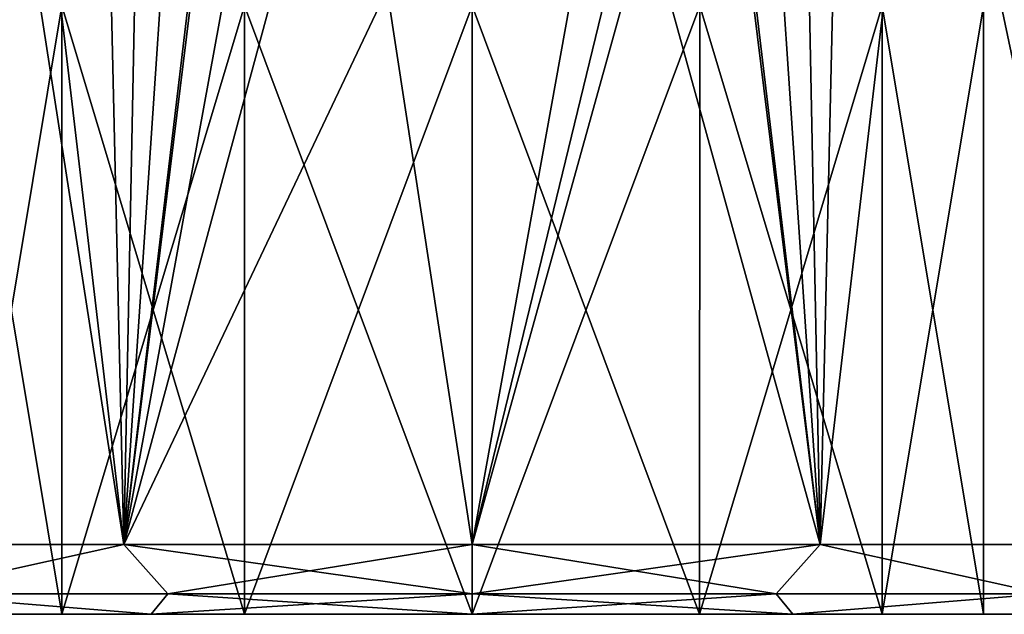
# Model space of a CAD drawing. Header units: metres. Extents: x -147 to 294, y -23 to 81.
# Tile 34 of 256: x 70 to 84, y 51 to 60. Entities that reach past the tile are written whole.
import ezdxf

# ---------------------------------------------------------------- set-up
doc = ezdxf.new("R2010")
doc.units = ezdxf.units.M
doc.layers.add('solid_AVA_153', color=7, linetype='CONTINUOUS')

msp = doc.modelspace()

# ---------------------------------------------------------------- linework, layer by layer
at = {"layer": 'solid_AVA_153'}
for points in [[(69.408775, 70.099998, -10.895619), (71.525101, 52.099998, -12.010429), (67.307602, 52.099998, -9.192377)], [(68.724373, 70.099998, 10.418233), (67.307602, 52.099998, 9.192377), (71.525101, 52.099998, 12.010429)], [(68.724373, 70.099998, 10.418233), (71.525101, 52.099998, 12.010429), (71.110916, 70.099998, 11.830373)], [(71.881081, 70.099998, -12.15177), (71.525101, 52.099998, -12.010429), (69.408775, 70.099998, -10.895619)], [(71.110916, 70.099998, 11.830373), (71.525101, 52.099998, 12.010429), (73.742752, 70.099998, 12.704232)], [(72.500137, 66.632729, -12.36936), (71.525101, 52.099998, -12.010429), (71.881081, 70.099998, -12.15177)], [(73.742752, 70.099998, 12.704232), (71.525101, 52.099998, 12.010429), (76.5, 52.099998, 13)], [(73.742752, 70.099998, 12.704232), (76.5, 52.099998, 13), (76.5, 70.099998, 13)], [(76.5, 70.099998, 13), (76.5, 52.099998, 13), (81.474899, 52.099998, 12.010429)], [(76.5, 70.099998, 13), (81.474899, 52.099998, 12.010429), (79.257248, 70.099998, 12.704232)], [(79.257248, 70.099998, 12.704232), (81.474899, 52.099998, 12.010429), (81.889084, 70.099998, 11.830373)], [(80.499863, 66.632729, -12.36936), (81.118919, 70.099998, -12.15177), (81.474899, 52.099998, -12.010429)], [(83.591225, 70.099998, -10.895619), (81.474899, 52.099998, -12.010429), (81.118919, 70.099998, -12.15177)], [(81.889084, 70.099998, 11.830373), (81.474899, 52.099998, 12.010429), (85.692398, 52.099998, 9.192377)], [(83.591225, 70.099998, -10.895619), (85.692398, 52.099998, -9.192377), (81.474899, 52.099998, -12.010429)], [(81.889084, 70.099998, 11.830373), (85.692398, 52.099998, 9.192377), (84.275627, 70.099998, 10.418233)], [(85.740784, 70.099998, -9.143733), (85.692398, 52.099998, -9.192377), (83.591225, 70.099998, -10.895619)], [(72.500137, 66.632729, -12.36936), (73.015083, 64.63649, -12.524192), (71.525101, 52.099998, -12.010429)], [(79.984917, 64.63649, -12.524192), (80.499863, 66.632729, -12.36936), (81.474899, 52.099998, -12.010429)], [(73.015083, 64.63649, -12.524192), (73.658844, 63.784359, -12.685734), (71.525101, 52.099998, -12.010429)], [(79.984917, 64.63649, -12.524192), (81.474899, 52.099998, -12.010429), (76.5, 52.099998, -13)], [(79.341156, 63.784359, -12.685734), (79.984917, 64.63649, -12.524192), (76.5, 52.099998, -13)], [(73.658844, 63.784359, -12.685734), (74.504723, 63.133175, -12.845967), (71.525101, 52.099998, -12.010429)], [(78.495277, 63.133175, -12.845967), (79.341156, 63.784359, -12.685734), (76.5, 52.099998, -13)], [(74.504723, 63.133175, -12.845967), (76.5, 62.599998, -13), (71.525101, 52.099998, -12.010429)], [(76.5, 62.599998, -13), (78.495277, 63.133175, -12.845967), (76.5, 52.099998, -13)], [(76.5, 62.599998, -13), (76.5, 52.099998, -13), (71.525101, 52.099998, -12.010429)], [(69.188042, 59.799999, 1.668907), (70.636261, 59.799999, 4.676174), (69.188072, 51.099998, 1.669039)], [(69.188042, 59.799999, -1.668907), (69.188072, 51.099998, -1.669039), (70.636177, 51.099998, -4.676057)], [(70.636261, 59.799999, -4.676174), (69.188042, 59.799999, -1.668907), (70.636177, 51.099998, -4.676057)], [(70.636261, 59.799999, 4.676174), (70.636177, 51.099998, 4.676057), (69.188072, 51.099998, 1.669039)], [(73.245872, 59.799999, 6.757267), (73.245903, 51.099998, 6.757282), (70.636177, 51.099998, 4.676057)], [(70.636261, 59.799999, 4.676174), (73.245872, 59.799999, 6.757267), (70.636177, 51.099998, 4.676057)], [(70.636261, 59.799999, -4.676174), (70.636177, 51.099998, -4.676057), (73.245903, 51.099998, -6.757282)], [(73.245872, 59.799999, -6.757267), (70.636261, 59.799999, -4.676174), (73.245903, 51.099998, -6.757282)], [(73.245872, 59.799999, -6.757267), (76.5, 51.099998, -7.5), (76.5, 59.799999, -7.5)], [(73.245872, 59.799999, 6.757267), (76.5, 59.799999, 7.5), (73.245903, 51.099998, 6.757282)], [(73.245872, 59.799999, -6.757267), (73.245903, 51.099998, -6.757282), (76.5, 51.099998, -7.5)], [(73.245903, 51.099998, 6.757282), (76.5, 59.799999, 7.5), (76.5, 51.099998, 7.5)], [(79.754097, 51.099998, -6.757282), (79.754128, 59.799999, -6.757267), (76.5, 59.799999, -7.5)], [(76.5, 51.099998, -7.5), (79.754097, 51.099998, -6.757282), (76.5, 59.799999, -7.5)], [(76.5, 51.099998, 7.5), (76.5, 59.799999, 7.5), (79.754128, 59.799999, 6.757267)], [(79.754097, 51.099998, 6.757282), (76.5, 51.099998, 7.5), (79.754128, 59.799999, 6.757267)], [(79.754097, 51.099998, -6.757282), (82.363823, 51.099998, -4.676057), (79.754128, 59.799999, -6.757267)], [(79.754097, 51.099998, 6.757282), (79.754128, 59.799999, 6.757267), (82.363739, 59.799999, 4.676174)], [(82.363823, 51.099998, 4.676057), (79.754097, 51.099998, 6.757282), (82.363739, 59.799999, 4.676174)], [(82.363823, 51.099998, -4.676057), (82.363739, 59.799999, -4.676174), (79.754128, 59.799999, -6.757267)], [(83.811928, 51.099998, -1.669039), (83.811958, 59.799999, -1.668907), (82.363739, 59.799999, -4.676174)], [(82.363823, 51.099998, -4.676057), (83.811928, 51.099998, -1.669039), (82.363739, 59.799999, -4.676174)], [(82.363823, 51.099998, 4.676057), (82.363739, 59.799999, 4.676174), (83.811958, 59.799999, 1.668907)], [(83.811928, 51.099998, 1.669039), (82.363823, 51.099998, 4.676057), (83.811958, 59.799999, 1.668907)], [(83.811928, 51.099998, 1.669039), (83.811958, 59.799999, 1.668907), (83.811958, 59.799999, -1.668907)], [(83.811928, 51.099998, -1.669039), (83.811928, 51.099998, 1.669039), (83.811958, 59.799999, -1.668907)], [(68.332031, 51.392895, -9.734208), (67.307602, 52.099998, -9.192377), (71.525101, 52.099998, -12.010429)], [(68.332031, 51.392895, 9.734208), (71.525101, 52.099998, 12.010429), (67.307602, 52.099998, 9.192377)], [(72.153915, 51.392895, -11.940775), (68.332031, 51.392895, -9.734208), (71.525101, 52.099998, -12.010429)], [(68.332031, 51.392895, 9.734208), (72.153915, 51.392895, 11.940775), (71.525101, 52.099998, 12.010429)], [(72.153915, 51.392895, -11.940775), (71.525101, 52.099998, -12.010429), (76.5, 52.099998, -13)], [(76.5, 51.392895, 12.707107), (76.5, 52.099998, 13), (71.525101, 52.099998, 12.010429)], [(72.153915, 51.392895, 11.940775), (76.5, 51.392895, 12.707107), (71.525101, 52.099998, 12.010429)], [(76.5, 51.392895, -12.707107), (72.153915, 51.392895, -11.940775), (76.5, 52.099998, -13)], [(81.474899, 52.099998, -12.010429), (76.5, 51.392895, -12.707107), (76.5, 52.099998, -13)], [(80.846085, 51.392895, 11.940775), (76.5, 52.099998, 13), (76.5, 51.392895, 12.707107)], [(80.846085, 51.392895, 11.940775), (81.474899, 52.099998, 12.010429), (76.5, 52.099998, 13)], [(80.846085, 51.392895, -11.940775), (76.5, 51.392895, -12.707107), (81.474899, 52.099998, -12.010429)], [(80.846085, 51.392895, 11.940775), (84.667969, 51.392895, 9.734208), (81.474899, 52.099998, 12.010429)], [(84.667969, 51.392895, -9.734208), (80.846085, 51.392895, -11.940775), (81.474899, 52.099998, -12.010429)], [(84.667969, 51.392895, 9.734208), (85.692398, 52.099998, 9.192377), (81.474899, 52.099998, 12.010429)], [(84.667969, 51.392895, -9.734208), (81.474899, 52.099998, -12.010429), (85.692398, 52.099998, -9.192377)], [(68.332031, 51.392895, -9.734208), (71.911896, 51.099998, -11.08825), (68.016945, 51.099998, -8.487506)], [(68.332031, 51.392895, 9.734208), (68.016953, 51.099998, 8.487515), (71.911911, 51.099998, 11.088255)], [(72.153915, 51.392895, -11.940775), (71.911896, 51.099998, -11.08825), (68.332031, 51.392895, -9.734208)], [(68.332031, 51.392895, 9.734208), (71.911911, 51.099998, 11.088255), (72.153915, 51.392895, 11.940775)], [(76.5, 51.392895, -12.707107), (76.5, 51.099998, -12), (71.911896, 51.099998, -11.08825)], [(76.5, 51.392895, -12.707107), (71.911896, 51.099998, -11.08825), (72.153915, 51.392895, -11.940775)], [(72.153915, 51.392895, 11.940775), (71.911911, 51.099998, 11.088255), (76.5, 51.099998, 12)], [(72.153915, 51.392895, 11.940775), (76.5, 51.099998, 12), (76.5, 51.392895, 12.707107)], [(76.5, 51.392895, 12.707107), (76.5, 51.099998, 12), (81.088104, 51.099998, 11.08825)], [(80.846085, 51.392895, 11.940775), (76.5, 51.392895, 12.707107), (81.088104, 51.099998, 11.08825)], [(80.846085, 51.392895, -11.940775), (81.088089, 51.099998, -11.088255), (76.5, 51.099998, -12)], [(80.846085, 51.392895, -11.940775), (76.5, 51.099998, -12), (76.5, 51.392895, -12.707107)], [(80.846085, 51.392895, 11.940775), (81.088104, 51.099998, 11.08825), (84.667969, 51.392895, 9.734208)], [(84.667969, 51.392895, -9.734208), (81.088089, 51.099998, -11.088255), (80.846085, 51.392895, -11.940775)], [(84.667969, 51.392895, -9.734208), (84.983047, 51.099998, -8.487515), (81.088089, 51.099998, -11.088255)], [(84.667969, 51.392895, 9.734208), (81.088104, 51.099998, 11.08825), (84.983055, 51.099998, 8.487506)], [(69.188072, 51.099998, -1.669039), (68.016945, 51.099998, -8.487506), (71.911896, 51.099998, -11.08825)], [(70.636177, 51.099998, 4.676057), (71.911911, 51.099998, 11.088255), (68.016953, 51.099998, 8.487515)], [(69.188072, 51.099998, 1.669039), (70.636177, 51.099998, 4.676057), (68.016953, 51.099998, 8.487515)], [(70.636177, 51.099998, -4.676057), (69.188072, 51.099998, -1.669039), (71.911896, 51.099998, -11.08825)], [(73.245903, 51.099998, -6.757282), (70.636177, 51.099998, -4.676057), (71.911896, 51.099998, -11.08825)], [(70.636177, 51.099998, 4.676057), (73.245903, 51.099998, 6.757282), (71.911911, 51.099998, 11.088255)], [(73.245903, 51.099998, -6.757282), (71.911896, 51.099998, -11.08825), (76.5, 51.099998, -12)], [(71.911911, 51.099998, 11.088255), (76.5, 51.099998, 7.5), (76.5, 51.099998, 12)], [(73.245903, 51.099998, 6.757282), (76.5, 51.099998, 7.5), (71.911911, 51.099998, 11.088255)], [(73.245903, 51.099998, -6.757282), (76.5, 51.099998, -12), (76.5, 51.099998, -7.5)], [(76.5, 51.099998, 12), (76.5, 51.099998, 7.5), (79.754097, 51.099998, 6.757282)], [(81.088104, 51.099998, 11.08825), (76.5, 51.099998, 12), (79.754097, 51.099998, 6.757282)], [(81.088089, 51.099998, -11.088255), (79.754097, 51.099998, -6.757282), (76.5, 51.099998, -7.5)], [(76.5, 51.099998, -12), (81.088089, 51.099998, -11.088255), (76.5, 51.099998, -7.5)], [(81.088104, 51.099998, 11.08825), (79.754097, 51.099998, 6.757282), (82.363823, 51.099998, 4.676057)], [(81.088089, 51.099998, -11.088255), (82.363823, 51.099998, -4.676057), (79.754097, 51.099998, -6.757282)], [(81.088089, 51.099998, -11.088255), (84.983047, 51.099998, -8.487515), (82.363823, 51.099998, -4.676057)], [(81.088104, 51.099998, 11.08825), (82.363823, 51.099998, 4.676057), (83.811928, 51.099998, 1.669039)], [(84.983055, 51.099998, 8.487506), (81.088104, 51.099998, 11.08825), (83.811928, 51.099998, 1.669039)], [(84.983047, 51.099998, -8.487515), (83.811928, 51.099998, -1.669039), (82.363823, 51.099998, -4.676057)], [(84.983047, 51.099998, -8.487515), (83.811928, 51.099998, 1.669039), (83.811928, 51.099998, -1.669039)], [(84.983047, 51.099998, -8.487515), (84.983055, 51.099998, 8.487506), (83.811928, 51.099998, 1.669039)]]:
    msp.add_3dface(points, dxfattribs=at)

doc.saveas('drawing.dxf')
